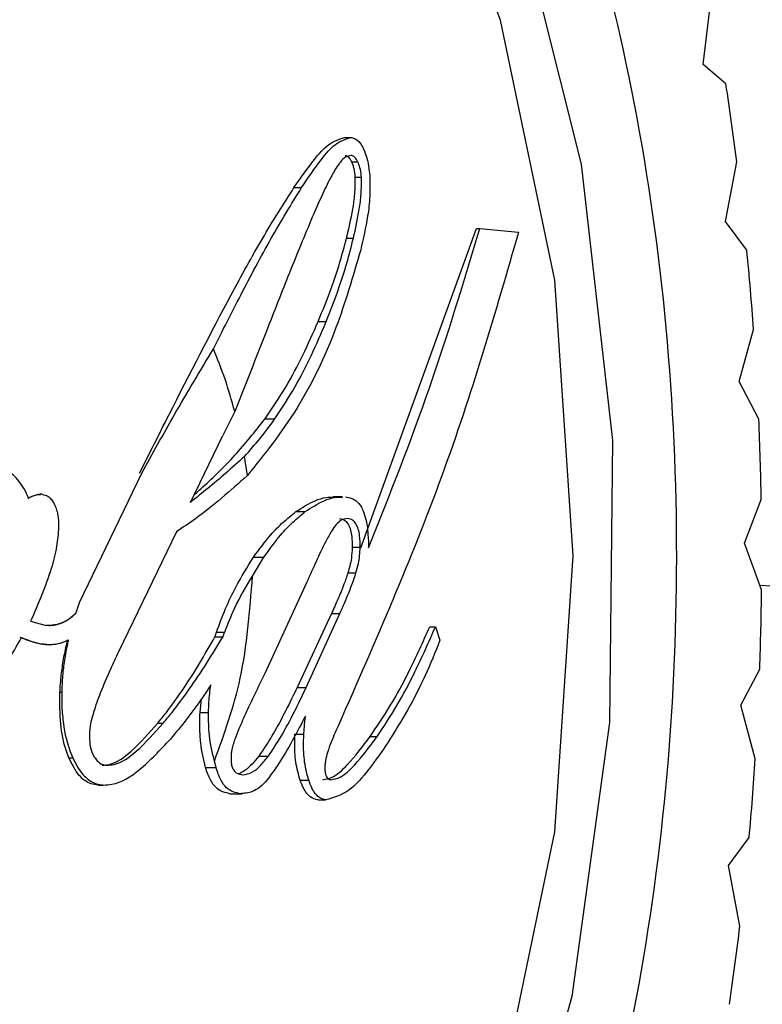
# Model space of a CAD drawing. Header units: millimetres. Extents: x 4095.901 to 4096.076, y 1727.87 to 1728.087.
# Tile 17 of 19: x 4096.06469 to 4096.06896, y 1728.05139 to 1728.05705. Entities that reach past the tile are written whole.
import ezdxf

# ---------------------------------------------------------------- set-up
doc = ezdxf.new("R2010")
doc.units = ezdxf.units.MM
doc.layers.add('SANINDUSA', color=3, linetype='Continuous')

msp = doc.modelspace()

# ---------------------------------------------------------------- linework, layer by layer
at = {"layer": 'SANINDUSA'}
for p, q in [((4096.0686241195, 1728.056795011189), (4096.068669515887, 1728.057178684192)), ((4096.068753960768, 1728.056683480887), (4096.0686241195, 1728.056795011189)), ((4096.066560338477, 1728.056375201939), (4096.066595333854, 1728.056375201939)), ((4096.066636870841, 1728.056233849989), (4096.066601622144, 1728.056233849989)), ((4096.068752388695, 1728.055892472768), (4096.068817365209, 1728.056235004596)), ((4096.066621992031, 1728.056147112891), (4096.066657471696, 1728.056147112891)), ((4096.06626946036, 1728.056086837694), (4096.066313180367, 1728.056086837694)), ((4096.068874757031, 1728.055727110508), (4096.068752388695, 1728.055892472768)), ((4096.066654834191, 1728.054013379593), (4096.067320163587, 1728.055852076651)), ((4096.067320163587, 1728.055852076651), (4096.067338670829, 1728.055852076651)), ((4096.067338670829, 1728.055852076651), (4096.06756170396, 1728.055830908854)), ((4096.066572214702, 1728.055796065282), (4096.066611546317, 1728.055796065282)), ((4096.066408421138, 1728.05531598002), (4096.066454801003, 1728.05531598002)), ((4096.068831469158, 1728.054971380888), (4096.068913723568, 1728.05526947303)), ((4096.068943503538, 1728.054753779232), (4096.068831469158, 1728.054971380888)), ((4096.065928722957, 1728.054798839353), (4096.065860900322, 1728.054660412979)), ((4096.066157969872, 1728.054753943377), (4096.066101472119, 1728.054753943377)), ((4096.065673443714, 1728.054275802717), (4096.065860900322, 1728.054660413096)), ((4096.066001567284, 1728.054429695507), (4096.065984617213, 1728.054540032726)), ((4096.065035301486, 1728.053699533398), (4096.065394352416, 1728.054444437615)), ((4096.064814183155, 1728.05432230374), (4096.06480937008, 1728.05432230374)), ((4096.0665478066, 1728.054307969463), (4096.066495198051, 1728.054307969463)), ((4096.068860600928, 1728.054040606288), (4096.068957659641, 1728.054291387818)), ((4096.066280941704, 1728.054222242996), (4096.06633465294, 1728.054222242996)), ((4096.065593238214, 1728.054106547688), (4096.065259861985, 1728.053416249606)), ((4096.066604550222, 1728.054017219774), (4096.066650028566, 1728.054017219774)), ((4096.068959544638, 1728.053772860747), (4096.068860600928, 1728.054040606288)), ((4096.066030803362, 1728.05385180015), (4096.066096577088, 1728.053960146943)), ((4096.06603668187, 1728.053960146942), (4096.066096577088, 1728.053960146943)), ((4096.066580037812, 1728.053870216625), (4096.066626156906, 1728.053870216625)), ((4096.06634196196, 1728.053813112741), (4096.066100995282, 1728.053290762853)), ((4096.065013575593, 1728.05363678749), (4096.065035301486, 1728.053699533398)), ((4096.066485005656, 1728.053635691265), (4096.066288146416, 1728.053211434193)), ((4096.066340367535, 1728.053211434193), (4096.066533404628, 1728.053635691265)), ((4096.066485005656, 1728.053635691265), (4096.066533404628, 1728.053635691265)), ((4096.064754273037, 1728.053593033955), (4096.064843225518, 1728.053567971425)), ((4096.067050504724, 1728.053560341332), (4096.067083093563, 1728.053560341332)), ((4096.067083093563, 1728.053560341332), (4096.067109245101, 1728.053482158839)), ((4096.065814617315, 1728.053502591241), (4096.065861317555, 1728.053502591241)), ((4096.065823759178, 1728.05352934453), (4096.06587101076, 1728.05352934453)), ((4096.064847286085, 1728.05345822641), (4096.064839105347, 1728.053458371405)), ((4096.064839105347, 1728.053458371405), (4096.064844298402, 1728.053458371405)), ((4096.068839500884, 1728.05310911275), (4096.068948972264, 1728.053316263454)), ((4096.064923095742, 1728.053183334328), (4096.064933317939, 1728.053183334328)), ((4096.066288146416, 1728.053211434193), (4096.066340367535, 1728.053211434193)), ((4096.065728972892, 1728.053067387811), (4096.065737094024, 1728.053145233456)), ((4096.0689231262, 1728.052800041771), (4096.068839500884, 1728.05310911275)), ((4096.065728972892, 1728.053067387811), (4096.065777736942, 1728.053067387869)), ((4096.065485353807, 1728.053004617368), (4096.065516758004, 1728.053004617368)), ((4096.06627472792, 1728.052942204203), (4096.066326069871, 1728.052942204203)), ((4096.066708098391, 1728.052929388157), (4096.066748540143, 1728.052929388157)), ((4096.064974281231, 1728.052805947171), (4096.064996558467, 1728.052805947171)), ((4096.065821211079, 1728.052749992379), (4096.065811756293, 1728.052787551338)), ((4096.066067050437, 1728.052816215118), (4096.066122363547, 1728.052816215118)), ((4096.065760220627, 1728.052749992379), (4096.065821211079, 1728.052749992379)), ((4096.066305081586, 1728.052676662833), (4096.066354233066, 1728.052676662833)), ((4096.065142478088, 1728.052649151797), (4096.065173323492, 1728.052649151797)), ((4096.065900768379, 1728.052599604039), (4096.065957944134, 1728.052599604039)), ((4096.065912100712, 1728.052599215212), (4096.06597110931, 1728.052599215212)), ((4096.066406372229, 1728.052563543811), (4096.066452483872, 1728.052563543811)), ((4096.068768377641, 1728.052185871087), (4096.068888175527, 1728.052347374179)), ((4096.068834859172, 1728.051838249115), (4096.068768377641, 1728.052185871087))]:
    msp.add_line(p, q, dxfattribs=at)
at = {"layer": 'SANINDUSA', "flags": 128}
for points in [[(4096.066028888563, 1728.048195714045), (4096.066304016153, 1728.048509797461), (4096.066960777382, 1728.049570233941), (4096.067459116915, 1728.050886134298), (4096.067770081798, 1728.052381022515), (4096.067875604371, 1728.053968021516), (4096.067769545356, 1728.055554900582), (4096.067458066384, 1728.057049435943), (4096.066959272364, 1728.058364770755), (4096.066302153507, 1728.059424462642), (4096.066247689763, 1728.059491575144)], [(4096.067551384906, 1728.057698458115), (4096.067921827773, 1728.056221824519), (4096.068102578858, 1728.054632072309), (4096.068084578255, 1728.053008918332), (4096.067868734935, 1728.051433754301), (4096.067465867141, 1728.049985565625), (4096.066896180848, 1728.04873697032), (4096.06618823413, 1728.047750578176), (4096.065377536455, 1728.047075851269), (4096.064504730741, 1728.046746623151), (4096.063613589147, 1728.046779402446), (4096.062748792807, 1728.047172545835), (4096.061953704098, 1728.047906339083), (4096.06126820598, 1728.04894398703), (4096.060726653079, 1728.050233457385), (4096.060356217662, 1728.05171009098), (4096.060175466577, 1728.05329984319), (4096.060193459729, 1728.054922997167), (4096.060409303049, 1728.056498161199), (4096.060812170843, 1728.057946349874)]]:
    msp.add_lwpolyline(points, dxfattribs=at)
at = {"layer": 'SANINDUSA'}
for centre, radius, start, end in [((4096.051907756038, 1728.054073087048), 0.01704725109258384, 7.285820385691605, 8.808182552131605), ((4096.051192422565, 1728.053991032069), 0.01776735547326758, 4.126254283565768, 5.607414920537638), ((4096.050833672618, 1728.053967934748), 0.01812687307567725, 1.022431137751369, 2.48469153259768), ((4096.050776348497, 1728.053965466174), 0.01818421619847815, 357.9540233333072, 359.3931173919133), ((4096.051115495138, 1728.053947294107), 0.01784454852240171, 354.8560244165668, 356.3138274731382), ((4096.051772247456, 1728.053877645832), 0.01718405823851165, 351.6693382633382, 353.1840968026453)]:
    msp.add_arc(centre, radius, start, end, dxfattribs=at)
for points, knots in [([(4096.068949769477, 1728.053799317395), (4096.069310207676, 1728.053778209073), (4096.070164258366, 1728.053728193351), (4096.071496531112, 1728.054018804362), (4096.07286418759, 1728.054601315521), (4096.074075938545, 1728.055472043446), (4096.075075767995, 1728.056577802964), (4096.075818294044, 1728.057872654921), (4096.076269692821, 1728.059299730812), (4096.076397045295, 1728.060694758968), (4096.076282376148, 1728.061799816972), (4096.076053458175, 1728.062756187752), (4096.075720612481, 1728.063636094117), (4096.075119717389, 1728.064687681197), (4096.074262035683, 1728.065706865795), (4096.073098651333, 1728.06661068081), (4096.071759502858, 1728.067253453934), (4096.070311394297, 1728.06759846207), (4096.068822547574, 1728.067627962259), (4096.067358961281, 1728.067342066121), (4096.065996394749, 1728.066746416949), (4096.064835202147, 1728.065943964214), (4096.064257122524, 1728.065248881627), (4096.063995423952, 1728.064934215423)], [0, 0, 0, 0, 0.03794258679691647, 0.08990415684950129, 0.1418757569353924, 0.1938574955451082, 0.2458545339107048, 0.297882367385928, 0.3499920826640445, 0.4024446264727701, 0.4443868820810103, 0.4665029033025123, 0.5060059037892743, 0.5430713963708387, 0.5937356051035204, 0.6453624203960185, 0.6972185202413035, 0.7491400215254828, 0.8010876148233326, 0.8530491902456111, 0.9050205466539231, 0.9570024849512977, 1, 1, 1, 1]), ([(4096.066516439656, 1728.060558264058), (4096.066083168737, 1728.060972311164), (4096.065216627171, 1728.061800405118), (4096.063723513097, 1728.061960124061), (4096.06229648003, 1728.061271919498), (4096.06107201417, 1728.059745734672), (4096.060194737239, 1728.057571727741), (4096.059761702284, 1728.054990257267), (4096.059822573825, 1728.052293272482), (4096.060368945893, 1728.049785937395), (4096.06112125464, 1728.048212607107), (4096.062025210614, 1728.047002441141), (4096.063074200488, 1728.04616432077), (4096.064551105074, 1728.045962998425), (4096.065982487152, 1728.046662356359), (4096.06720576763, 1728.04818552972), (4096.06808340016, 1728.050360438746), (4096.068516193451, 1728.052941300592), (4096.068455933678, 1728.055639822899), (4096.067907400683, 1728.058141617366), (4096.067161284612, 1728.059730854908), (4096.066640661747, 1728.06039887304), (4096.066516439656, 1728.060558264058)], [0, 0, 0, 0, 0.05368623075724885, 0.1073724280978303, 0.1610586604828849, 0.2147449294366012, 0.2684311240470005, 0.3221173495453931, 0.3758035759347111, 0.4294898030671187, 0.4831760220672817, 0.4999999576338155, 0.5536861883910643, 0.607372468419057, 0.6610587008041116, 0.714744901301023, 0.7684311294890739, 0.8221173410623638, 0.8758035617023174, 0.9294897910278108, 0.9831760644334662, 1, 1, 1, 1]), ([(4096.06626946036, 1728.056086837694), (4096.066308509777, 1728.056142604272), (4096.066372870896, 1728.05623451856), (4096.066467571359, 1728.056344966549), (4096.066529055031, 1728.056365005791), (4096.066560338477, 1728.056375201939)], [0, 0, 0, 0, 0.4311008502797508, 0.7105389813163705, 1, 1, 1, 1]), ([(4096.066313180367, 1728.056086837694), (4096.066350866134, 1728.056142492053), (4096.066413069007, 1728.056234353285), (4096.066504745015, 1728.056344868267), (4096.066564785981, 1728.056364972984), (4096.066595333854, 1728.056375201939)], [0, 0, 0, 0, 0.4302185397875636, 0.7101044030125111, 1, 1, 1, 1]), ([(4096.066595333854, 1728.056375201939), (4096.066602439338, 1728.056373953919), (4096.066620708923, 1728.056370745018), (4096.06664711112, 1728.056350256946), (4096.06666309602, 1728.056320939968), (4096.066669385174, 1728.056309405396)], [0, 0, 0, 0, 0.2785241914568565, 0.7161400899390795, 1, 1, 1, 1]), ([(4096.066669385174, 1728.056309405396), (4096.066676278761, 1728.056292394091), (4096.066690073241, 1728.056258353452), (4096.066701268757, 1728.056198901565), (4096.066704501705, 1728.056160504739), (4096.066705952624, 1728.056143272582)], [0, 0, 0, 0, 0.3550988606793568, 0.7105740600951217, 1, 1, 1, 1]), ([(4096.066599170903, 1728.056271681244), (4096.066587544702, 1728.056269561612), (4096.066565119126, 1728.056265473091), (4096.066535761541, 1728.056235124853), (4096.066518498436, 1728.056209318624), (4096.066509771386, 1728.056196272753)], [0, 0, 0, 0, 0.3473972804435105, 0.6700885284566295, 0.9999999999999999, 0.9999999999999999, 0.9999999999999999, 0.9999999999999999]), ([(4096.066563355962, 1728.056271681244), (4096.066569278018, 1728.05626999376), (4096.066580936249, 1728.056266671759), (4096.066593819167, 1728.056249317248), (4096.06660004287, 1728.056236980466), (4096.066601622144, 1728.056233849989)], [0, 0, 0, 0, 0.4351656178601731, 0.8566724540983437, 1, 1, 1, 1]), ([(4096.066636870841, 1728.056233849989), (4096.066631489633, 1728.056243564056), (4096.066621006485, 1728.056262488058), (4096.066607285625, 1728.056270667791), (4096.066600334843, 1728.056271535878), (4096.066599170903, 1728.056271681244)], [0, 0, 0, 0, 0.4675517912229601, 0.910839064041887, 1, 1, 1, 1]), ([(4096.066621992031, 1728.056147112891), (4096.066620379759, 1728.056163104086), (4096.066617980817, 1728.056186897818), (4096.066609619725, 1728.056215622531), (4096.066604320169, 1728.056227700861), (4096.066601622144, 1728.056233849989)], [0, 0, 0, 0, 0.501516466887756, 0.7462199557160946, 1, 1, 1, 1]), ([(4096.066657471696, 1728.056147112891), (4096.066655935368, 1728.056161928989), (4096.066652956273, 1728.056190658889), (4096.066643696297, 1728.056219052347), (4096.066637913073, 1728.056231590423), (4096.066636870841, 1728.056233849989)], [0, 0, 0, 0, 0.4660816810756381, 0.9037791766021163, 1, 1, 1, 1]), ([(4096.066509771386, 1728.056196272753), (4096.066497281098, 1728.056174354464), (4096.066467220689, 1728.056121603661), (4096.066423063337, 1728.056026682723), (4096.066390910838, 1728.055953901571), (4096.06637481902, 1728.055917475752)], [0, 0, 0, 0, 0.2620454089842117, 0.6306653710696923, 0.9999999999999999, 0.9999999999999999, 0.9999999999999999, 0.9999999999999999]), ([(4096.066572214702, 1728.055796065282), (4096.06658490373, 1728.055850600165), (4096.066603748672, 1728.055931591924), (4096.066621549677, 1728.056049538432), (4096.066621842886, 1728.056114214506), (4096.066621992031, 1728.056147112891)], [0, 0, 0, 0, 0.5031743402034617, 0.747282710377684, 1, 1, 1, 1]), ([(4096.066611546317, 1728.055796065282), (4096.066623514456, 1728.055850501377), (4096.066641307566, 1728.055931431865), (4096.066657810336, 1728.056049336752), (4096.066657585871, 1728.056114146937), (4096.066657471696, 1728.056147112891)], [0, 0, 0, 0, 0.5023719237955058, 0.7468795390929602, 1, 1, 1, 1]), ([(4096.066705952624, 1728.056143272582), (4096.066706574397, 1728.056107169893), (4096.066707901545, 1728.056030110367), (4096.06669012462, 1728.055888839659), (4096.066667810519, 1728.055791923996), (4096.066653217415, 1728.055728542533)], [0, 0, 0, 0, 0.2337194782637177, 0.4988634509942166, 1, 1, 1, 1]), ([(4096.065380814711, 1728.054444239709), (4096.065437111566, 1728.054555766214), (4096.065616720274, 1728.054911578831), (4096.065850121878, 1728.055366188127), (4096.066087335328, 1728.055799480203), (4096.066208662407, 1728.055990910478), (4096.06626946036, 1728.056086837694)], [0, 0, 0, 0, 0.1850438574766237, 0.5903613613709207, 0.7947268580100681, 1, 1, 1, 1]), ([(4096.065805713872, 1728.055158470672), (4096.065858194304, 1728.055262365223), (4096.065968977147, 1728.055481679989), (4096.066136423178, 1728.055798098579), (4096.06625417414, 1728.055990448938), (4096.066313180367, 1728.056086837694)], [0, 0, 0, 0, 0.3099028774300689, 0.654185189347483, 1, 1, 1, 1]), ([(4096.06637481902, 1728.055917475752), (4096.066330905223, 1728.055811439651), (4096.066243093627, 1728.055599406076), (4096.066097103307, 1728.05522381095), (4096.065989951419, 1728.054953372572), (4096.065928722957, 1728.054798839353)], [0, 0, 0, 0, 0.3000819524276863, 0.6000545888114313, 1, 1, 1, 1]), ([(4096.06756170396, 1728.055830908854), (4096.067426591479, 1728.055364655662), (4096.06715544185, 1728.054428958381), (4096.066737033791, 1728.053475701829), (4096.066527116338, 1728.052997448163)], [0, 0, 0, 0, 0.4982949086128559, 1, 1, 1, 1]), ([(4096.066698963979, 1728.054013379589), (4096.066820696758, 1728.054321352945), (4096.067064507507, 1728.054938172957), (4096.067247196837, 1728.055547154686), (4096.067338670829, 1728.055852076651)], [0, 0, 0, 0, 0.4992920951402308, 0.9999999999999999, 0.9999999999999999, 0.9999999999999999, 0.9999999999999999]), ([(4096.066408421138, 1728.05531598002), (4096.066435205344, 1728.055381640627), (4096.066479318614, 1728.055489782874), (4096.066533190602, 1728.055650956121), (4096.066559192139, 1728.055747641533), (4096.066572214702, 1728.055796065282)], [0, 0, 0, 0, 0.4355117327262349, 0.7172827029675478, 1, 1, 1, 1]), ([(4096.066454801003, 1728.05531598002), (4096.066480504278, 1728.055381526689), (4096.066522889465, 1728.055489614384), (4096.066574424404, 1728.055650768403), (4096.066599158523, 1728.055747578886), (4096.066611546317, 1728.055796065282)], [0, 0, 0, 0, 0.434741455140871, 0.7168968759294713, 0.9999999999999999, 0.9999999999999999, 0.9999999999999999, 0.9999999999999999]), ([(4096.066653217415, 1728.055728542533), (4096.066608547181, 1728.055575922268), (4096.066509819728, 1728.055238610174), (4096.066292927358, 1728.0547942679), (4096.066099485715, 1728.054552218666), (4096.066001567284, 1728.054429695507)], [0, 0, 0, 0, 0.2898027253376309, 0.640504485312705, 1, 1, 1, 1]), ([(4096.066101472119, 1728.054753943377), (4096.066142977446, 1728.05481531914), (4096.06622049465, 1728.054929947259), (4096.066321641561, 1728.055120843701), (4096.0663794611, 1728.055250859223), (4096.066408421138, 1728.05531598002)], [0, 0, 0, 0, 0.3651884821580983, 0.6820423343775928, 1, 1, 1, 1]), ([(4096.066157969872, 1728.054753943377), (4096.066198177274, 1728.054815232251), (4096.066273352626, 1728.054929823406), (4096.066371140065, 1728.055120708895), (4096.066426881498, 1728.055250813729), (4096.066454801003, 1728.05531598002)], [0, 0, 0, 0, 0.3646402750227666, 0.681764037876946, 1, 1, 1, 1]), ([(4096.065394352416, 1728.054444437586), (4096.065455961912, 1728.05455622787), (4096.06559018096, 1728.054799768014), (4096.065730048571, 1728.055032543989), (4096.065805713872, 1728.055158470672)], [0, 0, 0, 0, 0.4590219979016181, 1, 1, 1, 1]), ([(4096.065928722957, 1728.054798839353), (4096.06591105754, 1728.054861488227), (4096.065875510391, 1728.054987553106), (4096.065829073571, 1728.055101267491), (4096.065805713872, 1728.055158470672)], [0, 0, 0, 0, 0.4969573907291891, 1, 1, 1, 1]), ([(4096.065695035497, 1728.054320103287), (4096.065711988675, 1728.054335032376), (4096.065792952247, 1728.054406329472), (4096.065932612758, 1728.054541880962), (4096.066045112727, 1728.054683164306), (4096.066101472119, 1728.054753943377)], [0, 0, 0, 0, 0.116738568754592, 0.5575103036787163, 1, 1, 1, 1]), ([(4096.065984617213, 1728.054540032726), (4096.066014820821, 1728.054573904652), (4096.06607466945, 1728.054641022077), (4096.066130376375, 1728.054716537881), (4096.066157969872, 1728.054753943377)], [0, 0, 0, 0, 0.5046666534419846, 1, 1, 1, 1]), ([(4096.065984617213, 1728.054540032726), (4096.065948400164, 1728.054507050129), (4096.065846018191, 1728.054413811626), (4096.065741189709, 1728.05432997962), (4096.065673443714, 1728.054275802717)], [0, 0, 0, 0, 0.3537443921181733, 0.9999999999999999, 0.9999999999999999, 0.9999999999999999, 0.9999999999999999]), ([(4096.06474251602, 1728.05429870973), (4096.064738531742, 1728.054308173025), (4096.064718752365, 1728.054355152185), (4096.064682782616, 1728.054408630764), (4096.064617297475, 1728.054464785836), (4096.064571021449, 1728.054473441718), (4096.064537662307, 1728.05447968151)], [0, 0, 0, 0, 0.0834201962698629, 0.4141275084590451, 0.5776602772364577, 0.9999999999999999, 0.9999999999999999, 0.9999999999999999, 0.9999999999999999]), ([(4096.066001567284, 1728.054429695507), (4096.065902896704, 1728.054342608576), (4096.065769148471, 1728.054224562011), (4096.065629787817, 1728.054131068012), (4096.065593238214, 1728.054106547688)], [0, 0, 0, 0, 0.7377337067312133, 1, 1, 1, 1]), ([(4096.064737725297, 1728.05429870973), (4096.064739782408, 1728.054299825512), (4096.064750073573, 1728.054305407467), (4096.064767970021, 1728.054313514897), (4096.064790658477, 1728.054321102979), (4096.064805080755, 1728.054321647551), (4096.064811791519, 1728.054321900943)], [0, 0, 0, 0, 0.0853687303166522, 0.4270766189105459, 0.7334156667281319, 1, 1, 1, 1]), ([(4096.064818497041, 1728.05432217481), (4096.064816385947, 1728.05432224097), (4096.064805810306, 1728.054322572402), (4096.064791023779, 1728.054319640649), (4096.064767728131, 1728.054311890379), (4096.064753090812, 1728.05430423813), (4096.06474251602, 1728.05429870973)], [0, 0, 0, 0, 0.08187592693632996, 0.4101619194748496, 0.5738690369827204, 1, 1, 1, 1]), ([(4096.064818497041, 1728.054322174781), (4096.064832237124, 1728.05431918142), (4096.064852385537, 1728.054314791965), (4096.064875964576, 1728.054291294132), (4096.064885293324, 1728.054275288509), (4096.064889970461, 1728.054267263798)], [0, 0, 0, 0, 0.5167016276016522, 0.757689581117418, 0.9999999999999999, 0.9999999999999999, 0.9999999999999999, 0.9999999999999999]), ([(4096.066280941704, 1728.054222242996), (4096.066317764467, 1728.054245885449), (4096.066375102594, 1728.054282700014), (4096.066448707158, 1728.054305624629), (4096.066484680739, 1728.054306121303), (4096.066499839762, 1728.054306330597)], [0, 0, 0, 0, 0.5094513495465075, 0.7932861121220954, 1, 1, 1, 1]), ([(4096.06633465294, 1728.054222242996), (4096.066370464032, 1728.054245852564), (4096.066426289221, 1728.054282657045), (4096.066497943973, 1728.054305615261), (4096.066533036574, 1728.05430611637), (4096.066547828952, 1728.0543063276)], [0, 0, 0, 0, 0.5086147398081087, 0.7928692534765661, 1, 1, 1, 1]), ([(4096.066565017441, 1728.054307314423), (4096.066577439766, 1728.054305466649), (4096.066598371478, 1728.054302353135), (4096.066629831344, 1728.054284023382), (4096.066651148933, 1728.054260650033), (4096.066662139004, 1728.054238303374), (4096.066664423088, 1728.054233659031)], [0, 0, 0, 0, 0.3499081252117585, 0.5895979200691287, 0.9147054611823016, 1, 1, 1, 1]), ([(4096.064889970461, 1728.05426727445), (4096.064894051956, 1728.054258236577), (4096.064902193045, 1728.054240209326), (4096.064913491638, 1728.054195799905), (4096.064914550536, 1728.054158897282), (4096.064915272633, 1728.054133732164)], [0, 0, 0, 0, 0.2422995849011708, 0.4832990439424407, 1, 1, 1, 1]), ([(4096.06603668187, 1728.053960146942), (4096.066069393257, 1728.054004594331), (4096.066124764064, 1728.054079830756), (4096.066207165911, 1728.054164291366), (4096.06625629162, 1728.054202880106), (4096.066280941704, 1728.054222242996)], [0, 0, 0, 0, 0.4183483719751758, 0.7081413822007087, 1, 1, 1, 1]), ([(4096.066096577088, 1728.053960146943), (4096.066128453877, 1728.054004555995), (4096.066182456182, 1728.054079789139), (4096.066262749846, 1728.054164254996), (4096.066310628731, 1728.054202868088), (4096.06633465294, 1728.054222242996)], [0, 0, 0, 0, 0.4178641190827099, 0.7079014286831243, 1, 1, 1, 1]), ([(4096.066577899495, 1728.054182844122), (4096.066565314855, 1728.054181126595), (4096.06654287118, 1728.054178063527), (4096.066512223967, 1728.054149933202), (4096.06649524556, 1728.054125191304), (4096.066486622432, 1728.054112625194)], [0, 0, 0, 0, 0.3858097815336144, 0.688060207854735, 1, 1, 1, 1]), ([(4096.066530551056, 1728.054182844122), (4096.066542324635, 1728.05418048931), (4096.066560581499, 1728.054176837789), (4096.06658284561, 1728.054150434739), (4096.066595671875, 1728.054117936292), (4096.066603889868, 1728.05407203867), (4096.066604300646, 1728.054037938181), (4096.066604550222, 1728.054017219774)], [0, 0, 0, 0, 0.2957035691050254, 0.4585368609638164, 0.6225102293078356, 0.7706488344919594, 1, 1, 1, 1]), ([(4096.066650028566, 1728.054017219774), (4096.066649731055, 1728.054039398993), (4096.066649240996, 1728.054075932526), (4096.0666400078, 1728.054123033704), (4096.066625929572, 1728.054155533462), (4096.066604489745, 1728.054177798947), (4096.06658762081, 1728.054180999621), (4096.066577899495, 1728.054182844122)], [0, 0, 0, 0, 0.2448515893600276, 0.4033186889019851, 0.5625703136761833, 0.7479157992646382, 1, 1, 1, 1]), ([(4096.066664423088, 1728.054233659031), (4096.066670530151, 1728.054217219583), (4096.066685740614, 1728.054176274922), (4096.066695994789, 1728.05409731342), (4096.066698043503, 1728.054039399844), (4096.066698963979, 1728.054013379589)], [0, 0, 0, 0, 0.2697764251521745, 0.6719145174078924, 1, 1, 1, 1]), ([(4096.064915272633, 1728.054133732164), (4096.064912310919, 1728.054096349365), (4096.064905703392, 1728.054012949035), (4096.064855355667, 1728.053823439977), (4096.064796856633, 1728.053690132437), (4096.064754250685, 1728.053593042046)], [0, 0, 0, 0, 0.1807998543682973, 0.4033611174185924, 0.9999999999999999, 0.9999999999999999, 0.9999999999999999, 0.9999999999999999]), ([(4096.066486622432, 1728.054112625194), (4096.066474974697, 1728.054092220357), (4096.066443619, 1728.054037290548), (4096.066396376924, 1728.053935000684), (4096.066360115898, 1728.053853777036), (4096.06634196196, 1728.053813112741)], [0, 0, 0, 0, 0.2278746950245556, 0.6134385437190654, 1, 1, 1, 1]), ([(4096.066604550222, 1728.054017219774), (4096.066603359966, 1728.053996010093), (4096.066601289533, 1728.053959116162), (4096.066591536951, 1728.053910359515), (4096.066583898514, 1728.053883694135), (4096.066580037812, 1728.053870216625)], [0, 0, 0, 0, 0.400767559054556, 0.697129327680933, 1, 1, 1, 1]), ([(4096.066626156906, 1728.053870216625), (4096.066630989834, 1728.05388783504), (4096.066639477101, 1728.053918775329), (4096.066647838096, 1728.053968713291), (4096.066649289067, 1728.054000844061), (4096.066650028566, 1728.054017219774)], [0, 0, 0, 0, 0.393382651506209, 0.690832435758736, 1, 1, 1, 1]), ([(4096.065823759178, 1728.05352934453), (4096.065840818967, 1728.053575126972), (4096.065874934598, 1728.053666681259), (4096.065945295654, 1728.053814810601), (4096.066001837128, 1728.053904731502), (4096.06603668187, 1728.053960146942)], [0, 0, 0, 0, 0.2773627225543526, 0.554661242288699, 0.9999999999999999, 0.9999999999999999, 0.9999999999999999, 0.9999999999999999]), ([(4096.065811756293, 1728.052787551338), (4096.065867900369, 1728.052942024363), (4096.065985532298, 1728.053265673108), (4096.066015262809, 1728.053650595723), (4096.066030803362, 1728.05385180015)], [0, 0, 0, 0, 0.4772860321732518, 1, 1, 1, 1]), ([(4096.06587101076, 1728.05352934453), (4096.06588923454, 1728.05357534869), (4096.065935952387, 1728.053693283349), (4096.065994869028, 1728.05379174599), (4096.066030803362, 1728.05385180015)], [0, 0, 0, 0, 0.3900817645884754, 1, 1, 1, 1]), ([(4096.066580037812, 1728.053870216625), (4096.066572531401, 1728.053848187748), (4096.066554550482, 1728.053795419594), (4096.066522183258, 1728.053718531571), (4096.066497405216, 1728.053663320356), (4096.066485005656, 1728.053635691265)], [0, 0, 0, 0, 0.2636301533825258, 0.6315018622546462, 1, 1, 1, 1]), ([(4096.066533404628, 1728.053635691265), (4096.066550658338, 1728.053675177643), (4096.066575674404, 1728.053732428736), (4096.066606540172, 1728.053810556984), (4096.066619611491, 1728.053850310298), (4096.066626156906, 1728.053870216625)], [0, 0, 0, 0, 0.5260016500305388, 0.7626470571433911, 0.9999999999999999, 0.9999999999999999, 0.9999999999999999, 0.9999999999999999]), ([(4096.065013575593, 1728.05363678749), (4096.065012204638, 1728.053635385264), (4096.065005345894, 1728.053628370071), (4096.064987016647, 1728.053611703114), (4096.064963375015, 1728.053595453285), (4096.064939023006, 1728.053583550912), (4096.064920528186, 1728.053576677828), (4096.064901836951, 1728.053571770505), (4096.064886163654, 1728.053569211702), (4096.064873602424, 1728.053568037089), (4096.06486033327, 1728.053567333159), (4096.06485020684, 1728.053567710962), (4096.064843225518, 1728.053567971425)], [0, 0, 0, 0, 0.02668535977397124, 0.133504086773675, 0.3475090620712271, 0.454329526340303, 0.5611267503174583, 0.6679285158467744, 0.7747256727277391, 0.8280942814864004, 0.8814854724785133, 1, 1, 1, 1]), ([(4096.064858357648, 1728.053567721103), (4096.064860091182, 1728.053567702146), (4096.064865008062, 1728.05356764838), (4096.064873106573, 1728.053568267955), (4096.064885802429, 1728.053569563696), (4096.064901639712, 1728.053572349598), (4096.064920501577, 1728.053577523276), (4096.064939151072, 1728.053584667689), (4096.064960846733, 1728.053595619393), (4096.064985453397, 1728.053611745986), (4096.065002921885, 1728.053628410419), (4096.065011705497, 1728.053636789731)], [0, 0, 0, 0, 0.03245812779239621, 0.092062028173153, 0.1516582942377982, 0.2709037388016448, 0.3901464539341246, 0.5093963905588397, 0.6286551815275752, 0.8132781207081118, 1, 1, 1, 1]), ([(4096.066708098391, 1728.052929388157), (4096.066747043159, 1728.052987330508), (4096.066824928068, 1728.053103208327), (4096.066940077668, 1728.05331350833), (4096.067011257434, 1728.053472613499), (4096.067050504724, 1728.053560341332)], [0, 0, 0, 0, 0.3097119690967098, 0.6193871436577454, 1, 1, 1, 1]), ([(4096.066748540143, 1728.052929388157), (4096.066786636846, 1728.052987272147), (4096.066862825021, 1728.053103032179), (4096.066975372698, 1728.053313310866), (4096.06704477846, 1728.053472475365), (4096.067083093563, 1728.053560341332)], [0, 0, 0, 0, 0.3094001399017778, 0.618757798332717, 1, 1, 1, 1]), ([(4096.065485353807, 1728.053004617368), (4096.065502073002, 1728.053025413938), (4096.065552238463, 1728.053087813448), (4096.065632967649, 1728.053201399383), (4096.065726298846, 1728.053346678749), (4096.065785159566, 1728.053450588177), (4096.065814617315, 1728.053502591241)], [0, 0, 0, 0, 0.1401523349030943, 0.420523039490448, 0.7099918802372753, 1, 1, 1, 1]), ([(4096.065516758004, 1728.053004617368), (4096.065533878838, 1728.053025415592), (4096.065585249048, 1728.053087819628), (4096.065668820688, 1728.053201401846), (4096.065766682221, 1728.053346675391), (4096.065829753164, 1728.053450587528), (4096.065861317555, 1728.053502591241)], [0, 0, 0, 0, 0.1401923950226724, 0.4206403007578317, 0.7100545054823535, 0.9999999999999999, 0.9999999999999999, 0.9999999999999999, 0.9999999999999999]), ([(4096.065814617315, 1728.053502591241), (4096.065815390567, 1728.053504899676), (4096.065816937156, 1728.053509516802), (4096.065819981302, 1728.053518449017), (4096.065822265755, 1728.053525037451), (4096.065823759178, 1728.05352934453)], [0, 0, 0, 0, 0.2571838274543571, 0.5143963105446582, 1, 1, 1, 1]), ([(4096.065861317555, 1728.053502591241), (4096.065862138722, 1728.053504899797), (4096.065863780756, 1728.053509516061), (4096.065866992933, 1728.053518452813), (4096.065869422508, 1728.053525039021), (4096.06587101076, 1728.05352934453)], [0, 0, 0, 0, 0.2572850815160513, 0.5144754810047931, 1, 1, 1, 1]), ([(4096.06430632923, 1728.052920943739), (4096.064322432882, 1728.052938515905), (4096.064403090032, 1728.053026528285), (4096.064539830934, 1728.053210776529), (4096.064647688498, 1728.053402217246), (4096.064701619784, 1728.05349794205)], [0, 0, 0, 0, 0.1108939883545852, 0.5554263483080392, 1, 1, 1, 1]), ([(4096.064839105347, 1728.053458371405), (4096.064835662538, 1728.053458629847), (4096.064818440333, 1728.053459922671), (4096.064787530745, 1728.053465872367), (4096.064742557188, 1728.053478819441), (4096.064711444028, 1728.053491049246), (4096.064693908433, 1728.05349794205)], [0, 0, 0, 0, 0.07057027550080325, 0.3530185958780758, 0.6353567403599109, 1, 1, 1, 1]), ([(4096.064701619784, 1728.05349794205), (4096.06470493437, 1728.053496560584), (4096.064721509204, 1728.053489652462), (4096.064751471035, 1728.053478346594), (4096.06478699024, 1728.053467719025), (4096.064817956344, 1728.053460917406), (4096.064835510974, 1728.053459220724), (4096.064844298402, 1728.053458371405)], [0, 0, 0, 0, 0.07055999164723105, 0.3528404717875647, 0.6351682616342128, 0.8173739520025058, 1, 1, 1, 1]), ([(4096.064844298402, 1728.053458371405), (4096.064846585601, 1728.053458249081), (4096.064853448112, 1728.05345788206), (4096.064869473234, 1728.053457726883), (4096.064892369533, 1728.053459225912), (4096.064919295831, 1728.053464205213), (4096.064945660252, 1728.053472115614), (4096.064962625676, 1728.053480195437), (4096.064971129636, 1728.053484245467)], [0, 0, 0, 0, 0.05357500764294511, 0.1607464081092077, 0.3751795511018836, 0.5895993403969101, 0.7942857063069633, 0.9999999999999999, 0.9999999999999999, 0.9999999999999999, 0.9999999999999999]), ([(4096.064923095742, 1728.053183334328), (4096.064923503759, 1728.05319152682), (4096.064925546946, 1728.053232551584), (4096.06493264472, 1728.053304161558), (4096.0649472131, 1728.053396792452), (4096.064960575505, 1728.053454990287), (4096.064967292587, 1728.053484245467)], [0, 0, 0, 0, 0.07930217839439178, 0.3971140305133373, 0.6969382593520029, 1, 1, 1, 1]), ([(4096.064971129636, 1728.053484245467), (4096.064969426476, 1728.053476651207), (4096.064960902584, 1728.05343864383), (4096.06494849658, 1728.053370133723), (4096.064936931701, 1728.053276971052), (4096.064934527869, 1728.053214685), (4096.064933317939, 1728.053183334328)], [0, 0, 0, 0, 0.07932514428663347, 0.3970025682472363, 0.6964910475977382, 1, 1, 1, 1]), ([(4096.067109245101, 1728.053482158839), (4096.067081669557, 1728.053413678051), (4096.067024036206, 1728.053270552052), (4096.066923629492, 1728.053077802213), (4096.066848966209, 1728.052956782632), (4096.066811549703, 1728.052896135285)], [0, 0, 0, 0, 0.3139716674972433, 0.6562060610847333, 1, 1, 1, 1]), ([(4096.065259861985, 1728.053416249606), (4096.065254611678, 1728.053405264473), (4096.06523886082, 1728.053372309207), (4096.065202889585, 1728.053294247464), (4096.065158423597, 1728.053191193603), (4096.065118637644, 1728.053078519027), (4096.065096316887, 1728.052997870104), (4096.065093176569, 1728.052952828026), (4096.06509232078, 1728.052940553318)], [0, 0, 0, 0, 0.0764394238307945, 0.229317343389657, 0.535220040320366, 0.7624452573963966, 0.9352624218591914, 1, 1, 1, 1]), ([(4096.066100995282, 1728.053290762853), (4096.066081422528, 1728.053250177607), (4096.066046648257, 1728.053178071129), (4096.065996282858, 1728.053072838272), (4096.065966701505, 1728.053005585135), (4096.065951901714, 1728.052971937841)], [0, 0, 0, 0, 0.3914978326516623, 0.6955613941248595, 1, 1, 1, 1]), ([(4096.065791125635, 1728.053225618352), (4096.065775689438, 1728.053202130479), (4096.065731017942, 1728.053134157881), (4096.065654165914, 1728.053027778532), (4096.065590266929, 1728.05295171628), (4096.065558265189, 1728.052913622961)], [0, 0, 0, 0, 0.2085900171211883, 0.6036479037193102, 1, 1, 1, 1]), ([(4096.065777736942, 1728.053067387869), (4096.065778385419, 1728.053086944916), (4096.065779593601, 1728.053123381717), (4096.065784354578, 1728.053176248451), (4096.065788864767, 1728.053209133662), (4096.065791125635, 1728.053225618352)], [0, 0, 0, 0, 0.366215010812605, 0.6822964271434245, 1, 1, 1, 1]), ([(4096.064974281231, 1728.052805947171), (4096.064968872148, 1728.052820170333), (4096.064946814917, 1728.052878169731), (4096.0649213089, 1728.053005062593), (4096.064922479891, 1728.053121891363), (4096.064923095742, 1728.053183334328)], [0, 0, 0, 0, 0.1334717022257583, 0.5442726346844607, 0.9999999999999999, 0.9999999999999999, 0.9999999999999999, 0.9999999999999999]), ([(4096.064933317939, 1728.053183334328), (4096.064933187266, 1728.053165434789), (4096.064932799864, 1728.053112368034), (4096.064939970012, 1728.053000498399), (4096.064962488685, 1728.052888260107), (4096.06498933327, 1728.052823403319), (4096.064996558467, 1728.052805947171)], [0, 0, 0, 0, 0.1333489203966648, 0.3953394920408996, 0.8372561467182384, 1, 1, 1, 1]), ([(4096.066288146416, 1728.053211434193), (4096.066266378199, 1728.053166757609), (4096.066221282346, 1728.053074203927), (4096.06614904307, 1728.052938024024), (4096.066094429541, 1728.052856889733), (4096.066067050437, 1728.052816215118)], [0, 0, 0, 0, 0.3175643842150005, 0.6578782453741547, 1, 1, 1, 1]), ([(4096.066122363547, 1728.052816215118), (4096.06614754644, 1728.052853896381), (4096.066199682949, 1728.052931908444), (4096.06627127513, 1728.053067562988), (4096.066317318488, 1728.053163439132), (4096.066340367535, 1728.053211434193)], [0, 0, 0, 0, 0.3181494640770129, 0.6586694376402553, 1, 1, 1, 1]), ([(4096.065760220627, 1728.052749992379), (4096.065749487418, 1728.052795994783), (4096.065732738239, 1728.052867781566), (4096.065726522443, 1728.052978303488), (4096.065728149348, 1728.053037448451), (4096.065728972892, 1728.053067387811)], [0, 0, 0, 0, 0.4683657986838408, 0.730885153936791, 1, 1, 1, 1]), ([(4096.065811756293, 1728.052787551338), (4096.065800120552, 1728.052835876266), (4096.065778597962, 1728.052925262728), (4096.065778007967, 1728.053022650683), (4096.065777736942, 1728.053067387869)], [0, 0, 0, 0, 0.5406291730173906, 1, 1, 1, 1]), ([(4096.065165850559, 1728.052763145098), (4096.06517946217, 1728.05276409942), (4096.065236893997, 1728.052768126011), (4096.065348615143, 1728.052849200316), (4096.065435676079, 1728.052948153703), (4096.065485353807, 1728.053004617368)], [0, 0, 0, 0, 0.1176827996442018, 0.4965421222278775, 1, 1, 1, 1]), ([(4096.065192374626, 1728.052763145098), (4096.065206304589, 1728.052764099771), (4096.065265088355, 1728.052768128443), (4096.065377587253, 1728.052849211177), (4096.065466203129, 1728.052948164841), (4096.065516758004, 1728.053004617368)], [0, 0, 0, 0, 0.1176902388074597, 0.4966470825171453, 1, 1, 1, 1]), ([(4096.066335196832, 1728.053045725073), (4096.066313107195, 1728.053003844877), (4096.066267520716, 1728.052917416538), (4096.06619529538, 1728.05278921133), (4096.066141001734, 1728.052714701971), (4096.066113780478, 1728.052677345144)], [0, 0, 0, 0, 0.3191566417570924, 0.6586449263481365, 1, 1, 1, 1]), ([(4096.066326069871, 1728.052942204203), (4096.066326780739, 1728.052953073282), (4096.066328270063, 1728.052975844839), (4096.066331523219, 1728.05301033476), (4096.066333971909, 1728.053033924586), (4096.066335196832, 1728.053045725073)], [0, 0, 0, 0, 0.3133627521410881, 0.656519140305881, 1, 1, 1, 1]), ([(4096.066527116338, 1728.052997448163), (4096.066512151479, 1728.052964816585), (4096.066489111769, 1728.052914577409), (4096.066463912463, 1728.052843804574), (4096.066451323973, 1728.05279836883), (4096.066448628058, 1728.052772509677), (4096.066447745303, 1728.052764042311)], [0, 0, 0, 0, 0.4732006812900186, 0.7285339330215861, 0.9111106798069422, 1, 1, 1, 1]), ([(4096.06509232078, 1728.052940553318), (4096.06509268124, 1728.05292175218), (4096.065093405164, 1728.052883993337), (4096.065104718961, 1728.052840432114), (4096.065115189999, 1728.0528203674), (4096.065118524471, 1728.052813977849)], [0, 0, 0, 0, 0.4033142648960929, 0.8099871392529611, 1, 1, 1, 1]), ([(4096.065951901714, 1728.052971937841), (4096.065944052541, 1728.052952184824), (4096.065928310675, 1728.052912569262), (4096.065911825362, 1728.052861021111), (4096.065908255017, 1728.05282819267), (4096.065907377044, 1728.052820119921)], [0, 0, 0, 0, 0.4285500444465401, 0.8594763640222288, 1, 1, 1, 1]), ([(4096.066305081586, 1728.052676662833), (4096.066295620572, 1728.052710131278), (4096.066276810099, 1728.052776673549), (4096.066272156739, 1728.05287326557), (4096.066274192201, 1728.052927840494), (4096.06627472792, 1728.052942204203)], [0, 0, 0, 0, 0.4271306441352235, 0.8492250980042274, 1, 1, 1, 1]), ([(4096.066354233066, 1728.052676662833), (4096.066345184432, 1728.052710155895), (4096.06632719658, 1728.052776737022), (4096.066323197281, 1728.052873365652), (4096.0663254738, 1728.052927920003), (4096.066326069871, 1728.052942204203)], [0, 0, 0, 0, 0.4276559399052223, 0.8501406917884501, 1, 1, 1, 1]), ([(4096.065173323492, 1728.052649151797), (4096.065189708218, 1728.052649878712), (4096.06526097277, 1728.052653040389), (4096.065394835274, 1728.052738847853), (4096.065500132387, 1728.05285145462), (4096.065558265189, 1728.052913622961)], [0, 0, 0, 0, 0.1179544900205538, 0.5130371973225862, 1, 1, 1, 1]), ([(4096.066436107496, 1728.052679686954), (4096.066453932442, 1728.052683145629), (4096.066502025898, 1728.052692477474), (4096.066595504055, 1728.052780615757), (4096.066664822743, 1728.052872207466), (4096.066708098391, 1728.052929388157)], [0, 0, 0, 0, 0.1811652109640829, 0.4888015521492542, 1, 1, 1, 1]), ([(4096.066811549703, 1728.052896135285), (4096.066775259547, 1728.052843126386), (4096.066703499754, 1728.052738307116), (4096.066584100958, 1728.052601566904), (4096.066497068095, 1728.052576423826), (4096.066452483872, 1728.052563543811)], [0, 0, 0, 0, 0.3328947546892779, 0.6582627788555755, 1, 1, 1, 1]), ([(4096.066482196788, 1728.052679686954), (4096.066499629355, 1728.052683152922), (4096.066546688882, 1728.052692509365), (4096.06663831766, 1728.052780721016), (4096.066706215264, 1728.052872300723), (4096.066748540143, 1728.052929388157)], [0, 0, 0, 0, 0.1814107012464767, 0.4897214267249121, 1, 1, 1, 1]), ([(4096.065907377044, 1728.052820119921), (4096.065907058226, 1728.052805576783), (4096.065906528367, 1728.052781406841), (4096.065913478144, 1728.052751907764), (4096.065924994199, 1728.052729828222), (4096.065945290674, 1728.052712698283), (4096.065962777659, 1728.052710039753), (4096.065973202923, 1728.05270845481)], [0, 0, 0, 0, 0.204199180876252, 0.3393684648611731, 0.4743233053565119, 0.6866058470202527, 0.9999999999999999, 0.9999999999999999, 0.9999999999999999, 0.9999999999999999]), ([(4096.065142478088, 1728.052649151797), (4096.065129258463, 1728.052651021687), (4096.065090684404, 1728.052656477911), (4096.065027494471, 1728.052698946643), (4096.064992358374, 1728.052769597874), (4096.064974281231, 1728.052805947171)], [0, 0, 0, 0, 0.2020057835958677, 0.5894405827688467, 1, 1, 1, 1]), ([(4096.064996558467, 1728.052805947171), (4096.065005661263, 1728.052787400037), (4096.065031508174, 1728.052734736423), (4096.065086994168, 1728.052673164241), (4096.065140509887, 1728.05265191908), (4096.065169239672, 1728.0526494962), (4096.065173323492, 1728.052649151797)], [0, 0, 0, 0, 0.2020098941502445, 0.5735964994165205, 0.9393885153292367, 1, 1, 1, 1]), ([(4096.065118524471, 1728.052813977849), (4096.065126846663, 1728.052802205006), (4096.065145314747, 1728.052776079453), (4096.065172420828, 1728.052765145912), (4096.065188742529, 1728.052763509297), (4096.065192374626, 1728.052763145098)], [0, 0, 0, 0, 0.3893950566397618, 0.8641210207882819, 1, 1, 1, 1]), ([(4096.066067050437, 1728.052816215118), (4096.066041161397, 1728.052784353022), (4096.066004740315, 1728.052739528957), (4096.065964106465, 1728.052719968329), (4096.065952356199, 1728.052714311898)], [0, 0, 0, 0, 0.710825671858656, 1, 1, 1, 1]), ([(4096.065973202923, 1728.05270845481), (4096.06599277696, 1728.052711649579), (4096.066028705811, 1728.052717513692), (4096.066078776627, 1728.0527614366), (4096.066107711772, 1728.05279780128), (4096.066122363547, 1728.052816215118)], [0, 0, 0, 0, 0.3713851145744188, 0.6816907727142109, 1, 1, 1, 1]), ([(4096.066447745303, 1728.052764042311), (4096.066447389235, 1728.05275373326), (4096.06644677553, 1728.052735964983), (4096.066450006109, 1728.052712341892), (4096.066456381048, 1728.052695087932), (4096.066467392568, 1728.052682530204), (4096.066476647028, 1728.052680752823), (4096.066482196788, 1728.052679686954)], [0, 0, 0, 0, 0.2204371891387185, 0.3799368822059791, 0.5402752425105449, 0.7243100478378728, 1, 1, 1, 1]), ([(4096.065900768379, 1728.052599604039), (4096.065873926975, 1728.052605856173), (4096.065832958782, 1728.052615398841), (4096.06578544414, 1728.052676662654), (4096.065768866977, 1728.052724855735), (4096.065760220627, 1728.052749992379)], [0, 0, 0, 0, 0.4761686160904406, 0.7267789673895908, 1, 1, 1, 1]), ([(4096.065957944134, 1728.052599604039), (4096.065931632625, 1728.052605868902), (4096.065891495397, 1728.052615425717), (4096.065845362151, 1728.052676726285), (4096.065829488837, 1728.052724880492), (4096.065821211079, 1728.052749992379)], [0, 0, 0, 0, 0.4766170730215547, 0.7270615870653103, 1, 1, 1, 1]), ([(4096.066113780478, 1728.052677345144), (4096.066100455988, 1728.052663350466), (4096.066073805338, 1728.052635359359), (4096.066021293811, 1728.052603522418), (4096.065982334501, 1728.052601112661), (4096.065957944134, 1728.052599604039)], [0, 0, 0, 0, 0.2721481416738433, 0.5443303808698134, 1, 1, 1, 1]), ([(4096.066406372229, 1728.052563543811), (4096.066392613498, 1728.052566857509), (4096.066362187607, 1728.05257418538), (4096.066327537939, 1728.052619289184), (4096.066311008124, 1728.052661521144), (4096.066305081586, 1728.052676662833)], [0, 0, 0, 0, 0.3462035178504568, 0.7655902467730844, 1, 1, 1, 1]), ([(4096.066452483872, 1728.052563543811), (4096.06643908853, 1728.052566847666), (4096.066409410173, 1728.052574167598), (4096.066375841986, 1728.052619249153), (4096.066359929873, 1728.052661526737), (4096.066354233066, 1728.052676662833)], [0, 0, 0, 0, 0.3456062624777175, 0.7657158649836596, 1, 1, 1, 1])]:
    msp.add_open_spline(points, degree=3, knots=knots, dxfattribs=at)

doc.saveas('drawing.dxf')
